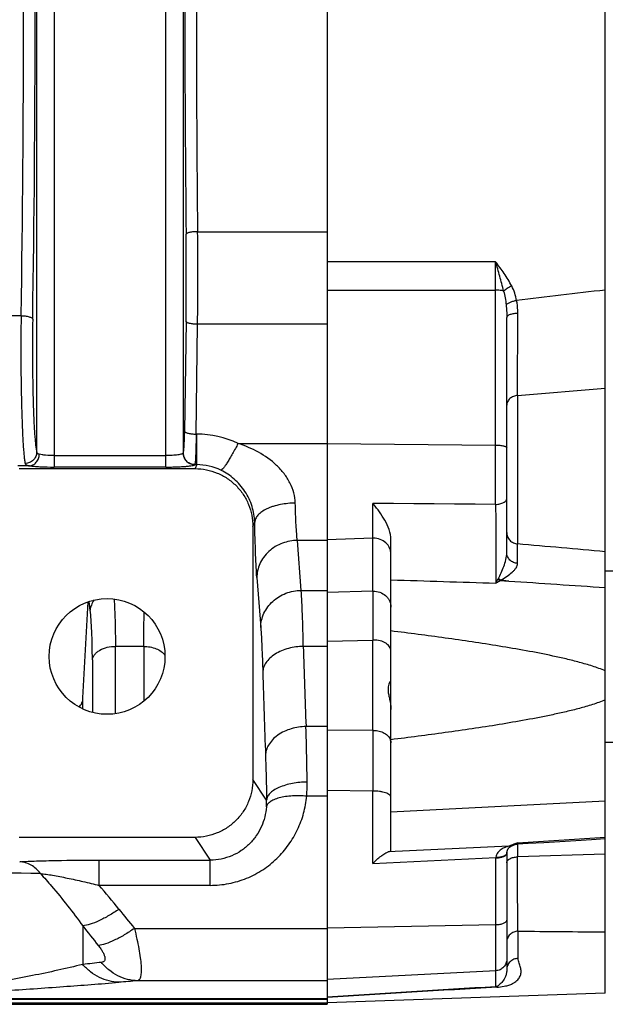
# Model space of a CAD drawing. Extents: x -1622 to 1181, y 8 to 1633.
# Tile 53 of 81: x -618 to -517, y 1293 to 1463. Entities that reach past the tile are written whole.
import ezdxf

# ---------------------------------------------------------------- set-up
doc = ezdxf.new("R2010")
doc.units = 0
doc.header["$LTSCALE"] = 65.395
doc.layers.get('0').update_dxf_attribs({"linetype": 'CONTINUOUS'})

msp = doc.modelspace()

# ---------------------------------------------------------------- linework, layer by layer
at = {"color": 2, "linetype": 'CONTINUOUS'}
for p, q in [((-565, 1632.93), (-565, 1292.72)), ((-587.52, 1391.23), (-587.62, 1391.23)), ((-587.52, 1385.95), (-587.52, 1391.23)), ((-587.52, 1389.62), (-587.64, 1389.62)), ((-589.85, 1387.95), (-589.85, 1387.94)), ((-587.85, 1385.95), (-587.52, 1385.95)), ((-533.68, 1365.85), (-535, 1365.99)), ((-535.12, 1365.92), (-533.67, 1365.85)), ((-533.67, 1365.85), (-533.68, 1365.85)), ((-533.67, 1365.85), (-533.68, 1365.85)), ((-534, 1318.8), (-534, 1318.8))]:
    msp.add_line(p, q, dxfattribs=at)
at = {"color": 6, "linetype": 'CONTINUOUS'}
for p, q in [((-517, 1294.64), (-517, 1631.01)), ((-534, 1370.72), (-534, 1411.37)), ((-618.19, 1385.26), (-587.8, 1385.26)), ((-577.82, 1375.25), (-577.82, 1331.56)), ((-554, 1319.29), (-554, 1372.99)), ((-587.81, 1321.56), (-618.18, 1321.56)), ((-532.98, 1320.18), (-532.73, 1320.28)), ((-534, 1318.8), (-533.99, 1318.9)), ((-534, 1318.8), (-534, 1298.72)), ((-517, 1294.64), (-565, 1292.96)), ((-852.6, 1292.72), (-565, 1292.72))]:
    msp.add_line(p, q, dxfattribs=at)
at = {"color": 9, "linetype": 'CONTINUOUS'}
for p, q in [((-612.15, 1540.11), (-612.15, 1385.54)), ((-592.84, 1385.54), (-592.84, 1540.11)), ((-615.14, 1388.11), (-615.14, 1537.54)), ((-589.85, 1537.7), (-589.85, 1387.95)), ((-587.36, 1426.2), (-565, 1426.2)), ((-565, 1416.09), (-535.93, 1416.1)), ((-535.93, 1379.09), (-535.93, 1416.1)), ((-532.17, 1397.9), (-532.08, 1412.09)), ((-532.1, 1408.36), (-532.08, 1412.09)), ((-617.83, 1411.69), (-641.75, 1411.69)), ((-589.37, 1410.68), (-589.62, 1391.71)), ((-587.62, 1391.23), (-587.37, 1410.2)), ((-565, 1410.2), (-587.37, 1410.2)), ((-532.17, 1398.48), (-532.15, 1400.39)), ((-532.17, 1397.9), (-517, 1399.14)), ((-532.17, 1397.9), (-532.17, 1372.26)), ((-580.4, 1389.62), (-565, 1389.62)), ((-565, 1389.58), (-535.93, 1389.34)), ((-612.15, 1387.53), (-592.84, 1387.53)), ((-616.4, 1385.75), (-618.39, 1385.75)), ((-592.84, 1385.54), (-612.15, 1385.54)), ((-587.52, 1385.95), (-587.8, 1385.26)), ((-535.93, 1379.09), (-557.1, 1379.25)), ((-557.1, 1364.09), (-557.1, 1379.24)), ((-577.82, 1375.25), (-577.51, 1376.04)), ((-565, 1372.86), (-570.15, 1372.86)), ((-569.48, 1364.23), (-570.15, 1372.86)), ((-557.1, 1373.24), (-565, 1372.99)), ((-577.15, 1366.47), (-576.47, 1357.84)), ((-569.48, 1364.23), (-565, 1364.23)), ((-557.1, 1364.09), (-565, 1363.87)), ((-605.92, 1360.81), (-606.11, 1362.32)), ((-596.68, 1354.55), (-601.56, 1354.55)), ((-601.56, 1342.93), (-601.56, 1354.55)), ((-596.68, 1354.55), (-596.68, 1345.07)), ((-565, 1354.55), (-569.12, 1354.55)), ((-565, 1355.43), (-557.1, 1355.65)), ((-557.1, 1340.05), (-557.1, 1355.65)), ((-605.54, 1352.26), (-605.54, 1343.15)), ((-607.16, 1343.73), (-607.16, 1345.65)), ((-565, 1340.71), (-568.66, 1340.71)), ((-557.1, 1340.05), (-565, 1340.08)), ((-575.46, 1328.01), (-577.82, 1331.56)), ((-565, 1328.68), (-568.54, 1328.68)), ((-557.15, 1329.56), (-565, 1329.63)), ((-557.15, 1317.06), (-557.15, 1329.56)), ((-517, 1327.82), (-554, 1325.89)), ((-587.81, 1321.56), (-585.19, 1317.63)), ((-533.63, 1320.05), (-554.45, 1319.04)), ((-532.87, 1320.23), (-532.98, 1320.18)), ((-532.98, 1320.18), (-532.98, 1320.18)), ((-532.73, 1320.28), (-532.74, 1320.28)), ((-532.22, 1320.56), (-532.23, 1320.55)), ((-532.22, 1320.56), (-532.23, 1320.55)), ((-532.17, 1320.42), (-532.17, 1318.19)), ((-532.1, 1320.64), (-517, 1321.57)), ((-517, 1318.63), (-532.17, 1318.19)), ((-604.37, 1317.63), (-585.19, 1317.63)), ((-604.37, 1313.27), (-604.37, 1317.63)), ((-585.19, 1313.27), (-585.19, 1317.63)), ((-557.15, 1317.06), (-535.89, 1318.09)), ((-535.89, 1295.75), (-535.89, 1318.02)), ((-585.19, 1313.27), (-604.37, 1313.27)), ((-565, 1305.92), (-535.89, 1306.49)), ((-607.19, 1306.26), (-607.19, 1299.6)), ((-598.28, 1305.84), (-565, 1305.84)), ((-532.07, 1305.35), (-532.07, 1300.65)), ((-535.89, 1298.52), (-565, 1296.99)), ((-565, 1296.78), (-597.73, 1296.78)), ((-565, 1292.93), (-852.6, 1292.93)), ((-644.4, 1293.72), (-565, 1293.72)), ((-644.4, 1293.59), (-565, 1293.59))]:
    msp.add_line(p, q, dxfattribs=at)
at = {"color": 7, "linetype": 'CONTINUOUS'}
for p, q in [((-517, 1367.62), (-496.97, 1367.62)), ((-517, 1338.02), (-496.97, 1338.02))]:
    msp.add_line(p, q, dxfattribs=at)
at = {"color": 9, "linetype": 'CONTINUOUS'}
for points in [[(-532.12, 1405.74), (-532.12, 1406.6), (-532.11, 1407.47), (-532.1, 1408.36)], [(-535.93, 1379.09), (-539.46, 1379.11), (-543, 1379.14), (-546.53, 1379.16), (-550.06, 1379.19), (-553.58, 1379.22), (-557.1, 1379.24)], [(-605.92, 1360.81), (-605.97, 1361.21), (-606.02, 1361.61), (-606.11, 1362.32)]]:
    msp.add_lwpolyline(points, dxfattribs=at)
at = {"color": 6, "linetype": 'CONTINUOUS'}
for points in [[(-533.99, 1318.9), (-533.98, 1318.99), (-533.96, 1319.08), (-533.94, 1319.16), (-533.92, 1319.24), (-533.9, 1319.31), (-533.87, 1319.38), (-533.83, 1319.44), (-533.8, 1319.51), (-533.76, 1319.57), (-533.72, 1319.62), (-533.68, 1319.68), (-533.63, 1319.74), (-533.58, 1319.79), (-533.52, 1319.84), (-533.46, 1319.89), (-533.41, 1319.94), (-533.35, 1319.98), (-533.3, 1320.01), (-533.25, 1320.04), (-533.2, 1320.07), (-533.15, 1320.1), (-533.11, 1320.12), (-533.07, 1320.14), (-533.04, 1320.15), (-533.01, 1320.17), (-532.98, 1320.18)], [(-532.74, 1320.28), (-532.71, 1320.29), (-532.57, 1320.33), (-532.43, 1320.37), (-532.3, 1320.4), (-532.15, 1320.41), (-532.12, 1320.42)], [(-532.12, 1320.42), (-530.32, 1320.53), (-527.58, 1320.7)], [(-527.58, 1320.7), (-522.09, 1321.03), (-519.35, 1321.2), (-517, 1321.35)]]:
    msp.add_lwpolyline(points, dxfattribs=at)
msp.add_circle((-603, 1352.82), 10, dxfattribs=at)
at = {"color": 9, "linetype": 'CONTINUOUS'}
for centre, radius, start, end in [((-3749.46, 1462.82), 3132.04, 359.06448, 0.93552), ((-3821.27, 1462.82), 3205.85, 359.07527, 0.92473), ((2653.97, 1462.82), 3243.54, 179.3455, 180.6545), ((2580.97, 1462.82), 3168.55, 179.3378, 180.6622), ((-1209.4, 1418.67), 620.08, 359.26184, 0.65638), ((-1282.62, 1418.67), 695.3, 359.30192, 0.62097), ((-1898.78, 1418.54), 1362.86, 359.89713, 0.10287), ((289.11, -5403.27), 6866.87, 96.741539, 96.870183), ((-587.52, 1374.69), 16.54, 64.4891, 90.0007), ((-587.5, 1376.43), 9.52, 64.0565, 90.1393), ((-557, 1369.96), 3.28, 90, 91.8271), ((1236.04, 1408.27), 1805.96, 181.70445, 182.14375), ((-557, 1350.91), 4.75, 89.9999, 91.2642), ((1380.2, 1406), 1957.11, 181.63703, 182.05908), ((2016.65, 1321.97), 2573.81, 179.59748, 179.83094), ((-557, 1335.9), 4.14, 90.0003, 91.4477), ((-555.67, 1337.86), 1.68, 15.8264, 18.9122), ((-595.51, 1330.74), 27.05, 355.6355, 0.8039), ((-585.78, 1327.7), 10.33, 355.2557, 1.7292), ((-518.2, 1282.09), 40.98, 111.2137, 112.1271), ((-511.45, 1264.76), 59.57, 110.975, 111.2286), ((-489.37, 1206.86), 121.54, 110.584, 110.9253), ((-534.24, 1323.52), 3.59, 304.297, 306.6276), ((-532.34, 1318.77), 1.65, 176.0905, 178.8744), ((-532.42, 1318.77), 1.58, 172.0255, 175.1252), ((-532.4, 1318.77), 1.59, 175.123, 175.6297), ((-532.39, 1318.77), 1.6, 175.6296, 176.076), ((-532.43, 1318.78), 1.56, 171.8511, 172.0225), ((-534.56, 1318.02), 1.33, 174.7028, 176.9002), ((-646.12, -797.56), 2113.11, 89.14246, 89.86771), ((-695.27, 1234.11), 120.53, 38.5046, 41.0508), ((-288.27, 1558.05), 399.65, 218.5208, 219.1304), ((-300.03, 1545.9), 389.58, 217.9613, 218.5942), ((-543.72, 757.17), 546.13, 96.335, 96.6741), ((-546.61, 634.51), 664.24, 94.41421, 94.69206), ((-128.48, -5529.16), 6837.07, 93.416209, 93.660577), ((-118.34, -5865.43), 7173.26, 93.335675, 93.569964)]:
    msp.add_arc(centre, radius, start, end, dxfattribs=at)
at = {"color": 2, "linetype": 'CONTINUOUS'}
for centre, radius, start, end in [((-587.84, 1387.93), 1.98, 265.5363, 269.678), ((-587.84, 1387.96), 2.01, 265.6919, 269.7065), ((-540.29, 1368.81), 5.48, 330.8646, 332.1842), ((-534.02, 1368.12), 2.34, 232.5393, 234.7297), ((-534.19, 1367.83), 2.01, 241.5463, 244.1401), ((-534.24, 1367.73), 1.9, 244.1411, 246.4895), ((-532.31, 1318.77), 1.69, 178.8562, 179.9991), ((-535.91, 1323.33), 5.24, 270.1761, 271.6739), ((-532.15, 1318.02), 3.74, 178.9127, 179.9856), ((-535.99, 1323.3), 5.28, 271.1234, 272.6151)]:
    msp.add_arc(centre, radius, start, end, dxfattribs=at)
at = {"color": 6, "linetype": 'CONTINUOUS'}
for centre, radius, start, end in [((-595.58, 1347.94), 49.61, 38.937, 39.129), ((1950.49, 1359.87), 2507.6, 179.90356, 180.09644), ((-3192.25, 1490.86), 2589.17, 356.78497, 357.15317)]:
    msp.add_arc(centre, radius, start, end, dxfattribs=at)
msp.add_ellipse((-557, 1319.12), major_axis=(3, 0.17), ratio=0.138903, start_param=-0.567989, end_param=-0.007869, dxfattribs=at)
at = {"color": 9, "linetype": 'CONTINUOUS'}
for points, knots in [([(-587.36, 1426.2), (-587.6, 1426.2), (-588.06, 1426.18), (-588.61, 1426.1), (-588.98, 1426.01), (-589.17, 1425.94), (-589.3, 1425.87), (-589.35, 1425.8), (-589.36, 1425.77)], [0, 0, 0, 0, 0.342163, 0.662049, 0.789916, 0.888541, 0.956435, 1, 1, 1, 1]), ([(-533.15, 1416.82), (-533.53, 1417.57), (-534.42, 1418.99), (-535.42, 1420.33), (-535.93, 1420.99)], [0, 0, 0, 0, 0.503172, 1, 1, 1, 1]), ([(-534.54, 1415.94), (-534.74, 1416.8), (-535.08, 1418.07), (-535.56, 1419.75), (-535.8, 1420.58), (-535.93, 1420.99)], [0, 0, 0, 0, 0.503732, 0.753412, 1, 1, 1, 1]), ([(-534.54, 1415.94), (-534.74, 1416), (-535.21, 1416.07), (-535.67, 1416.09), (-535.93, 1416.1)], [0, 0, 0, 0, 0.458193, 1, 1, 1, 1]), ([(-533.15, 1416.82), (-533.41, 1416.69), (-533.9, 1416.43), (-534.35, 1416.11), (-534.54, 1415.94)], [0, 0, 0, 0, 0.539965, 1, 1, 1, 1]), ([(-534.54, 1415.94), (-534.43, 1415.56), (-534.27, 1414.76), (-534.16, 1413.96), (-534.12, 1413.55)], [0, 0, 0, 0, 0.495184, 1, 1, 1, 1]), ([(-532.3, 1414.29), (-532.39, 1414.73), (-532.61, 1415.59), (-532.94, 1416.42), (-533.15, 1416.82)], [0, 0, 0, 0, 0.499036, 1, 1, 1, 1]), ([(-532.3, 1414.29), (-532.5, 1414.26), (-532.88, 1414.17), (-533.41, 1413.99), (-533.82, 1413.8), (-534.04, 1413.64), (-534.12, 1413.55)], [0, 0, 0, 0, 0.301873, 0.593558, 0.834196, 1, 1, 1, 1]), ([(-532.08, 1412.09), (-532.08, 1412.27), (-532.1, 1413.01), (-532.2, 1413.75), (-532.3, 1414.3)], [0, 0, 0, 0, 0.24765, 1, 1, 1, 1]), ([(-534.12, 1413.55), (-534.1, 1413.37), (-534.03, 1412.64), (-534, 1411.91), (-534, 1411.37)], [0, 0, 0, 0, 0.251522, 1, 1, 1, 1]), ([(-532.08, 1412.09), (-532.32, 1412.08), (-532.67, 1412.06), (-533.13, 1411.97), (-533.43, 1411.88), (-533.67, 1411.77), (-533.85, 1411.64), (-533.97, 1411.51), (-534, 1411.41), (-534, 1411.37)], [0, 0, 0, 0, 0.329589, 0.490598, 0.637357, 0.762269, 0.862427, 0.938905, 1, 1, 1, 1]), ([(-617.83, 1411.69), (-617.88, 1408.96), (-617.89, 1404.88), (-617.84, 1399.55), (-617.76, 1395.83), (-617.65, 1392.53), (-617.53, 1390.11), (-617.42, 1388.48), (-617.34, 1387.53), (-617.25, 1386.78), (-617.18, 1386.34), (-617.14, 1386.15)], [0, 0, 0, 0, 0.320168, 0.478277, 0.626017, 0.757099, 0.865965, 0.910594, 0.948044, 0.977937, 1, 1, 1, 1]), ([(-617.83, 1411.69), (-617.6, 1411.68), (-617.24, 1411.66), (-616.78, 1411.58), (-616.47, 1411.51), (-616.21, 1411.42), (-615.99, 1411.3), (-615.85, 1411.17), (-615.84, 1411.08)], [0, 0, 0, 0, 0.331662, 0.495076, 0.6447, 0.772195, 0.873496, 1, 1, 1, 1]), ([(-615.84, 1411.08), (-615.88, 1408.63), (-615.9, 1404.96), (-615.84, 1400.16), (-615.77, 1396.81), (-615.66, 1393.84), (-615.54, 1391.66), (-615.42, 1390.2), (-615.34, 1389.35), (-615.25, 1388.67), (-615.18, 1388.27), (-615.14, 1388.11)], [0, 0, 0, 0, 0.320142, 0.478235, 0.625971, 0.757063, 0.865945, 0.910581, 0.948035, 0.977932, 1, 1, 1, 1]), ([(-587.37, 1410.2), (-587.62, 1410.2), (-588.08, 1410.23), (-588.63, 1410.31), (-588.98, 1410.41), (-589.18, 1410.49), (-589.31, 1410.57), (-589.36, 1410.65), (-589.37, 1410.68)], [0, 0, 0, 0, 0.351462, 0.656442, 0.779076, 0.877097, 0.949471, 1, 1, 1, 1]), ([(-532.17, 1397.9), (-532.4, 1397.88), (-532.87, 1397.77), (-533.48, 1397.41), (-533.9, 1396.87), (-534, 1396.44), (-534, 1396.24)], [0, 0, 0, 0, 0.259547, 0.526574, 0.777068, 1, 1, 1, 1]), ([(-589.85, 1387.95), (-589.84, 1387.96), (-589.82, 1388.01), (-589.79, 1388.13), (-589.76, 1388.36), (-589.73, 1388.71), (-589.7, 1389.16), (-589.67, 1389.71), (-589.64, 1390.56), (-589.62, 1391.24), (-589.62, 1391.71)], [0, 0, 0, 0, 0.014687, 0.036707, 0.102784, 0.197225, 0.317949, 0.46218, 0.62656, 1, 1, 1, 1]), ([(-589.62, 1391.71), (-589.61, 1391.68), (-589.56, 1391.6), (-589.42, 1391.52), (-589.23, 1391.44), (-588.87, 1391.34), (-588.33, 1391.26), (-587.87, 1391.23), (-587.62, 1391.23)], [0, 0, 0, 0, 0.050526, 0.122892, 0.220902, 0.343527, 0.648516, 1, 1, 1, 1]), ([(-580.4, 1389.62), (-580.7, 1389.02), (-581.15, 1388.17), (-581.77, 1387.08), (-582.19, 1386.39), (-582.56, 1385.83), (-582.87, 1385.41), (-583.1, 1385.15), (-583.25, 1385.03), (-583.31, 1385), (-583.34, 1384.99)], [0, 0, 0, 0, 0.360639, 0.527671, 0.676369, 0.800405, 0.896192, 0.961883, 0.984082, 1, 1, 1, 1]), ([(-570.51, 1379.32), (-570.53, 1379.9), (-570.71, 1381.11), (-571.38, 1382.84), (-572.41, 1384.44), (-574.15, 1386.34), (-576.8, 1388.22), (-579.18, 1389.22), (-580.4, 1389.62)], [0, 0, 0, 0, 0.11627, 0.238721, 0.364638, 0.491855, 0.746065, 1, 1, 1, 1]), ([(-535.93, 1389.34), (-535.68, 1389.33), (-535.32, 1389.32), (-534.86, 1389.25), (-534.57, 1389.2), (-534.33, 1389.13), (-534.13, 1389.04), (-534, 1388.93), (-534, 1388.85)], [0, 0, 0, 0, 0.362187, 0.525958, 0.670712, 0.792014, 0.886938, 1, 1, 1, 1]), ([(-612.15, 1387.53), (-612.64, 1387.53), (-613.33, 1387.55), (-614.18, 1387.64), (-614.54, 1387.7), (-614.7, 1387.74)], [0, 0, 0, 0, 0.570544, 0.810341, 1, 1, 1, 1]), ([(-589.85, 1387.94), (-589.86, 1387.9), (-589.96, 1387.84), (-590.15, 1387.77), (-590.44, 1387.7), (-590.81, 1387.64), (-591.25, 1387.59), (-591.94, 1387.54), (-592.47, 1387.53), (-592.84, 1387.53)], [0, 0, 0, 0, 0.039132, 0.106284, 0.202815, 0.32629, 0.473052, 0.638084, 1, 1, 1, 1]), ([(-616.4, 1385.75), (-616.14, 1385.71), (-615.53, 1385.65), (-614.11, 1385.56), (-612.96, 1385.54), (-612.15, 1385.54)], [0, 0, 0, 0, 0.188134, 0.428047, 1, 1, 1, 1]), ([(-592.84, 1385.54), (-592.53, 1385.54), (-591.91, 1385.54), (-591.02, 1385.57), (-590.19, 1385.6), (-589.46, 1385.65), (-588.84, 1385.71), (-588.41, 1385.77), (-588.15, 1385.82), (-588.01, 1385.86), (-587.91, 1385.9), (-587.86, 1385.93), (-587.85, 1385.95)], [0, 0, 0, 0, 0.18651, 0.366392, 0.533285, 0.681332, 0.805428, 0.901415, 0.937905, 0.966416, 0.986947, 1, 1, 1, 1]), ([(-577.51, 1376.04), (-577.54, 1376.94), (-577.86, 1378.81), (-578.89, 1380.95), (-580.04, 1382.48), (-581.35, 1383.81), (-582.52, 1384.59), (-583.34, 1384.99)], [0, 0, 0, 0, 0.242517, 0.501204, 0.629721, 0.755747, 1, 1, 1, 1]), ([(-535.93, 1379.09), (-535.69, 1379.09), (-535.32, 1379.13), (-534.87, 1379.26), (-534.56, 1379.39), (-534.31, 1379.56), (-534.13, 1379.74), (-534.02, 1379.94), (-534, 1380.08), (-534, 1380.14)], [0, 0, 0, 0, 0.303124, 0.454073, 0.595162, 0.720624, 0.828529, 0.919869, 1, 1, 1, 1]), ([(-570.51, 1379.32), (-570.93, 1379.31), (-571.79, 1379.26), (-573.06, 1379.08), (-574.09, 1378.82), (-574.87, 1378.55), (-575.55, 1378.26), (-576.28, 1377.85), (-576.95, 1377.28), (-577.38, 1376.67), (-577.49, 1376.24), (-577.51, 1376.04)], [0, 0, 0, 0, 0.153151, 0.310681, 0.4651, 0.538693, 0.608657, 0.734838, 0.840626, 0.927244, 1, 1, 1, 1]), ([(-570.15, 1372.86), (-570.2, 1373.25), (-570.28, 1374.13), (-570.41, 1376.28), (-570.48, 1378.05), (-570.51, 1379.32)], [0, 0, 0, 0, 0.179832, 0.410725, 1, 1, 1, 1]), ([(-535.93, 1379.09), (-535.9, 1376.62), (-535.87, 1372.98), (-535.87, 1368.44), (-535.88, 1366.38), (-535.89, 1365.48)], [0, 0, 0, 0, 0.544798, 0.803009, 1, 1, 1, 1]), ([(-577.15, 1366.47), (-577.19, 1367.04), (-577.27, 1368.35), (-577.41, 1371.54), (-577.47, 1374.15), (-577.51, 1376.04)], [0, 0, 0, 0, 0.179512, 0.410427, 1, 1, 1, 1]), ([(-570.15, 1372.86), (-571.02, 1372.85), (-572.81, 1372.52), (-574.79, 1371.34), (-576, 1369.98), (-576.66, 1368.84), (-577.05, 1367.66), (-577.14, 1366.85), (-577.15, 1366.47)], [0, 0, 0, 0, 0.248999, 0.513129, 0.643833, 0.769583, 0.888621, 1, 1, 1, 1]), ([(-554, 1370.5), (-554, 1370.68), (-554.03, 1371.04), (-554.21, 1371.56), (-554.49, 1372.04), (-554.99, 1372.6), (-555.83, 1373.1), (-556.61, 1373.24), (-557, 1373.24)], [0, 0, 0, 0, 0.11967, 0.240216, 0.362375, 0.486607, 0.740345, 1, 1, 1, 1]), ([(-534, 1374.21), (-534, 1373.98), (-533.91, 1373.49), (-533.5, 1372.85), (-532.89, 1372.41), (-532.4, 1372.28), (-532.17, 1372.26)], [0, 0, 0, 0, 0.239556, 0.497501, 0.757052, 1, 1, 1, 1]), ([(-517, 1370.9), (-519.52, 1371.13), (-524.58, 1371.58), (-529.64, 1372.04), (-532.17, 1372.26)], [0, 0, 0, 0, 0.5, 1, 1, 1, 1]), ([(-532.13, 1368.89), (-532.13, 1369.24), (-532.14, 1370.36), (-532.16, 1371.49), (-532.17, 1372.26)], [0, 0, 0, 0, 0.30815, 1, 1, 1, 1]), ([(-535.44, 1366.26), (-535.27, 1366.59), (-534.94, 1367.29), (-534.49, 1368.38), (-534.13, 1369.52), (-534, 1370.32), (-534, 1370.72)], [0, 0, 0, 0, 0.238731, 0.490843, 0.748168, 1, 1, 1, 1]), ([(-532.13, 1368.89), (-532.37, 1368.91), (-532.86, 1369.02), (-533.38, 1369.36), (-533.7, 1369.74), (-533.93, 1370.15), (-534, 1370.5), (-534, 1370.72)], [0, 0, 0, 0, 0.250366, 0.513306, 0.643245, 0.768867, 1, 1, 1, 1]), ([(-535, 1365.99), (-534.65, 1366.21), (-533.98, 1366.64), (-533.2, 1367.23), (-532.69, 1367.73), (-532.39, 1368.1), (-532.18, 1368.48), (-532.13, 1368.76), (-532.13, 1368.89)], [0, 0, 0, 0, 0.295482, 0.567524, 0.691198, 0.804263, 0.906362, 1, 1, 1, 1]), ([(-554, 1366.05), (-550.98, 1365.96), (-544.94, 1365.77), (-538.91, 1365.58), (-535.89, 1365.48)], [0, 0, 0, 0, 0.500001, 1, 1, 1, 1]), ([(-535.89, 1365.48), (-535.86, 1365.54), (-535.73, 1365.76), (-535.6, 1365.98), (-535.5, 1366.14)], [0, 0, 0, 0, 0.244611, 1, 1, 1, 1]), ([(-576.47, 1357.84), (-576.47, 1358.25), (-576.36, 1359.09), (-575.95, 1360.29), (-575.29, 1361.4), (-574.11, 1362.7), (-572.18, 1363.88), (-570.38, 1364.22), (-569.48, 1364.23)], [0, 0, 0, 0, 0.119357, 0.239921, 0.362312, 0.486854, 0.74097, 1, 1, 1, 1]), ([(-569.12, 1354.55), (-569.16, 1356.41), (-569.25, 1359.64), (-569.39, 1362.87), (-569.48, 1364.23)], [0, 0, 0, 0, 0.576131, 1, 1, 1, 1]), ([(-535.89, 1365.48), (-535.83, 1365.52), (-535.57, 1365.67), (-535.31, 1365.81), (-535.12, 1365.92)], [0, 0, 0, 0, 0.252431, 1, 1, 1, 1]), ([(-605.24, 1362.57), (-605.44, 1362.3), (-605.74, 1361.74), (-605.89, 1361.11), (-605.92, 1360.81)], [0, 0, 0, 0, 0.520524, 1, 1, 1, 1]), ([(-601.8, 1362.75), (-601.71, 1361.54), (-601.59, 1358.8), (-601.56, 1356.07), (-601.56, 1354.55)], [0, 0, 0, 0, 0.445205, 1, 1, 1, 1]), ([(-557.1, 1364.09), (-556.7, 1364.1), (-555.9, 1363.98), (-555.03, 1363.48), (-554.51, 1362.92), (-554.22, 1362.43), (-554.04, 1361.9), (-554, 1361.54), (-554, 1361.35)], [0, 0, 0, 0, 0.259597, 0.513487, 0.63778, 0.759939, 0.880427, 1, 1, 1, 1]), ([(-605.54, 1352.26), (-605.54, 1353.91), (-605.57, 1356.21), (-605.74, 1359.06), (-605.85, 1360.27), (-605.92, 1360.81)], [0, 0, 0, 0, 0.575959, 0.808488, 1, 1, 1, 1]), ([(-596.68, 1354.55), (-596.68, 1355.61), (-596.66, 1357.58), (-596.61, 1359.56), (-596.57, 1360.49)], [0, 0, 0, 0, 0.532779, 1, 1, 1, 1]), ([(-576.47, 1357.84), (-576.39, 1356.75), (-576.25, 1354.17), (-576.16, 1351.58), (-576.12, 1350.09)], [0, 0, 0, 0, 0.423951, 1, 1, 1, 1]), ([(-605.54, 1352.26), (-605.52, 1352.41), (-605.42, 1352.71), (-605.16, 1353.15), (-604.76, 1353.56), (-604.05, 1354.05), (-602.96, 1354.45), (-602.03, 1354.55), (-601.56, 1354.55)], [0, 0, 0, 0, 0.091144, 0.192885, 0.307585, 0.435118, 0.716127, 1, 1, 1, 1]), ([(-596.68, 1354.55), (-596.31, 1354.55), (-595.57, 1354.49), (-594.26, 1354.12), (-593.35, 1353.53), (-593, 1353)], [0, 0, 0, 0, 0.266492, 0.53754, 1, 1, 1, 1]), ([(-569.12, 1354.55), (-569.97, 1354.54), (-571.27, 1354.37), (-572.89, 1353.82), (-573.99, 1353.25), (-574.91, 1352.56), (-575.58, 1351.77), (-576, 1350.94), (-576.11, 1350.36), (-576.12, 1350.09)], [0, 0, 0, 0, 0.283876, 0.42863, 0.56728, 0.694919, 0.808977, 0.909786, 1, 1, 1, 1]), ([(-554, 1353.75), (-554, 1353.88), (-554.04, 1354.14), (-554.22, 1354.5), (-554.5, 1354.83), (-555.02, 1355.22), (-555.87, 1355.56), (-556.61, 1355.65), (-557, 1355.65)], [0, 0, 0, 0, 0.096417, 0.198021, 0.308585, 0.429862, 0.701971, 1, 1, 1, 1]), ([(-568.66, 1340.71), (-569.51, 1340.7), (-571.24, 1340.44), (-573.21, 1339.53), (-574.46, 1338.45), (-575.13, 1337.56), (-575.54, 1336.63), (-575.64, 1335.99), (-575.65, 1335.68)], [0, 0, 0, 0, 0.273192, 0.549887, 0.678363, 0.796073, 0.90279, 1, 1, 1, 1]), ([(-568.46, 1331.12), (-568.47, 1331.99), (-568.52, 1335.19), (-568.59, 1338.39), (-568.66, 1340.71)], [0, 0, 0, 0, 0.272469, 1, 1, 1, 1]), ([(-557, 1340.05), (-556.67, 1340.05), (-556.02, 1339.97), (-555.15, 1339.64), (-554.46, 1339.11), (-554.17, 1338.64), (-554.08, 1338.4)], [0, 0, 0, 0, 0.278077, 0.542347, 0.783286, 1, 1, 1, 1]), ([(-554.06, 1338.31), (-554.05, 1338.28), (-554.01, 1338.13), (-554, 1337.99), (-554, 1337.88)], [0, 0, 0, 0, 0.252295, 1, 1, 1, 1]), ([(-575.65, 1335.68), (-575.63, 1335.11), (-575.55, 1332.55), (-575.49, 1329.99), (-575.46, 1328.01)], [0, 0, 0, 0, 0.225719, 1, 1, 1, 1]), ([(-568.46, 1331.12), (-569.31, 1331.11), (-570.58, 1330.99), (-572.2, 1330.61), (-573.3, 1330.22), (-574.21, 1329.74), (-574.89, 1329.2), (-575.32, 1328.62), (-575.44, 1328.2), (-575.46, 1328.01)], [0, 0, 0, 0, 0.311886, 0.467346, 0.611786, 0.738486, 0.843965, 0.929269, 1, 1, 1, 1]), ([(-585.19, 1313.27), (-584.12, 1313.27), (-581.97, 1313.47), (-578.89, 1314.4), (-576.07, 1315.89), (-573.61, 1317.85), (-571.59, 1320.21), (-570.04, 1322.86), (-568.99, 1325.7), (-568.63, 1327.69), (-568.54, 1328.68)], [0, 0, 0, 0, 0.12956, 0.258359, 0.385799, 0.511554, 0.635586, 0.75809, 0.879415, 1, 1, 1, 1]), ([(-568.54, 1328.68), (-568.94, 1328.72), (-569.77, 1328.76), (-570.99, 1328.73), (-572.17, 1328.62), (-573.24, 1328.41), (-574.14, 1328.11), (-574.83, 1327.75), (-575.29, 1327.33), (-575.45, 1327), (-575.49, 1326.84)], [0, 0, 0, 0, 0.161824, 0.326346, 0.485532, 0.631134, 0.756452, 0.85808, 0.937188, 1, 1, 1, 1]), ([(-554, 1328.44), (-554, 1328.52), (-554.05, 1328.69), (-554.25, 1328.91), (-554.55, 1329.1), (-554.95, 1329.27), (-555.43, 1329.4), (-556.17, 1329.54), (-556.75, 1329.57), (-557.15, 1329.56)], [0, 0, 0, 0, 0.065938, 0.145565, 0.245578, 0.366988, 0.507642, 0.663572, 1, 1, 1, 1]), ([(-575.49, 1326.84), (-575.54, 1326.25), (-575.73, 1325.08), (-576.32, 1323.39), (-577.2, 1321.82), (-578.37, 1320.41), (-579.8, 1319.22), (-581.45, 1318.32), (-583.28, 1317.76), (-584.55, 1317.63), (-585.19, 1317.63)], [0, 0, 0, 0, 0.120352, 0.241311, 0.363422, 0.487122, 0.612723, 0.740302, 0.869604, 1, 1, 1, 1]), ([(-533.63, 1320.05), (-533.85, 1319.99), (-534.31, 1319.84), (-534.86, 1319.55), (-535.29, 1319.23), (-535.58, 1318.93), (-535.8, 1318.57), (-535.87, 1318.29), (-535.89, 1318.14)], [0, 0, 0, 0, 0.21537, 0.465234, 0.594095, 0.725212, 0.85975, 1, 1, 1, 1]), ([(-532.23, 1320.55), (-532.27, 1320.52), (-532.43, 1320.42), (-532.6, 1320.33), (-532.73, 1320.28)], [0, 0, 0, 0, 0.265292, 1, 1, 1, 1]), ([(-532.12, 1320.42), (-532.12, 1320.42), (-532.12, 1320.42), (-532.11, 1320.43), (-532.11, 1320.45), (-532.11, 1320.49), (-532.1, 1320.55), (-532.1, 1320.61), (-532.1, 1320.64)], [0, 0, 0, 0, 0.0187, 0.066605, 0.145057, 0.254282, 0.565319, 1, 1, 1, 1]), ([(-618.08, 1317.36), (-617.12, 1317.41), (-615.03, 1317.5), (-610.46, 1317.61), (-606.85, 1317.63), (-604.37, 1317.63)], [0, 0, 0, 0, 0.209843, 0.457779, 1, 1, 1, 1]), ([(-614.49, 1315.31), (-614.94, 1315.89), (-615.75, 1316.64), (-617.05, 1317.22), (-617.74, 1317.34), (-618.08, 1317.36)], [0, 0, 0, 0, 0.513231, 0.76087, 1, 1, 1, 1]), ([(-534, 1317.18), (-534, 1317.24), (-533.97, 1317.37), (-533.87, 1317.56), (-533.69, 1317.73), (-533.36, 1317.95), (-532.84, 1318.12), (-532.4, 1318.18), (-532.17, 1318.19)], [0, 0, 0, 0, 0.080027, 0.171082, 0.278571, 0.40356, 0.694435, 1, 1, 1, 1]), ([(-532.07, 1305.35), (-532.1, 1307.06), (-532.13, 1311.34), (-532.16, 1315.62), (-532.17, 1318.19)], [0, 0, 0, 0, 0.399847, 1, 1, 1, 1]), ([(-614.49, 1315.31), (-614.17, 1315.28), (-613.47, 1315.19), (-611.92, 1314.94), (-609.8, 1314.53), (-607.13, 1313.94), (-605.3, 1313.5), (-604.37, 1313.27)], [0, 0, 0, 0, 0.095032, 0.204938, 0.453474, 0.72274, 1, 1, 1, 1]), ([(-614.49, 1315.31), (-613.84, 1314.59), (-611.29, 1311.67), (-608.9, 1308.61), (-607.19, 1306.26)], [0, 0, 0, 0, 0.250718, 1, 1, 1, 1]), ([(-600.94, 1309.15), (-601.51, 1308.76), (-602.64, 1308.04), (-604.31, 1307.16), (-605.81, 1306.55), (-606.77, 1306.31), (-607.19, 1306.26)], [0, 0, 0, 0, 0.298938, 0.57698, 0.814704, 1, 1, 1, 1]), ([(-535.89, 1306.49), (-535.65, 1306.49), (-535.29, 1306.52), (-534.84, 1306.62), (-534.56, 1306.71), (-534.32, 1306.82), (-534.14, 1306.94), (-534.03, 1307.08), (-534, 1307.19), (-534, 1307.23)], [0, 0, 0, 0, 0.340022, 0.494986, 0.633914, 0.753629, 0.852685, 0.9326, 1, 1, 1, 1]), ([(-598.28, 1305.84), (-598.85, 1305.44), (-599.98, 1304.7), (-601.65, 1303.8), (-603.15, 1303.17), (-604.1, 1302.93), (-604.53, 1302.88)], [0, 0, 0, 0, 0.300343, 0.579124, 0.816416, 1, 1, 1, 1]), ([(-598.28, 1305.84), (-598.12, 1305.23), (-597.85, 1304.05), (-597.5, 1302.36), (-597.26, 1300.84), (-597.13, 1299.53), (-597.1, 1298.57), (-597.15, 1297.94), (-597.2, 1297.57), (-597.29, 1297.26), (-597.41, 1297.03), (-597.55, 1296.86), (-597.67, 1296.8), (-597.73, 1296.78)], [0, 0, 0, 0, 0.201043, 0.386402, 0.551902, 0.693814, 0.809241, 0.856508, 0.896768, 0.930263, 0.95761, 0.980086, 1, 1, 1, 1]), ([(-532.07, 1305.35), (-532.31, 1305.35), (-532.81, 1305.24), (-533.36, 1304.89), (-533.69, 1304.5), (-533.92, 1304.08), (-534, 1303.72), (-534, 1303.49)], [0, 0, 0, 0, 0.247881, 0.510427, 0.640909, 0.767347, 1, 1, 1, 1]), ([(-604.53, 1302.88), (-604.38, 1302.7), (-604.11, 1302.34), (-603.77, 1301.8), (-603.55, 1301.38), (-603.44, 1301.07), (-603.37, 1300.81), (-603.34, 1300.52), (-603.42, 1300.26), (-603.55, 1300.12), (-603.72, 1300.01), (-603.87, 1299.98), (-603.98, 1299.97)], [0, 0, 0, 0, 0.198521, 0.376111, 0.528885, 0.595206, 0.65461, 0.75363, 0.833505, 0.871239, 0.910435, 1, 1, 1, 1]), ([(-607.19, 1299.6), (-610.07, 1298.9), (-614.5, 1297.92), (-620.54, 1296.78), (-625.3, 1295.98), (-630.23, 1295.25), (-635.37, 1294.59), (-639.91, 1294.12), (-644.09, 1293.8), (-646.46, 1293.71), (-647.8, 1293.71)], [0, 0, 0, 0, 0.216693, 0.330892, 0.448438, 0.569258, 0.694082, 0.82692, 0.902381, 1, 1, 1, 1]), ([(-600.94, 1296.53), (-601.52, 1296.54), (-602.69, 1296.7), (-604.37, 1297.31), (-605.91, 1298.29), (-606.79, 1299.14), (-607.19, 1299.6)], [0, 0, 0, 0, 0.24067, 0.489706, 0.744217, 1, 1, 1, 1]), ([(-597.73, 1296.78), (-598.31, 1296.8), (-599.49, 1296.96), (-601.18, 1297.61), (-602.72, 1298.62), (-603.59, 1299.49), (-603.98, 1299.97)], [0, 0, 0, 0, 0.241444, 0.490769, 0.745075, 1, 1, 1, 1]), ([(-534, 1300.51), (-534, 1300.26), (-534.09, 1299.75), (-534.51, 1299.1), (-535.14, 1298.65), (-535.64, 1298.53), (-535.89, 1298.52)], [0, 0, 0, 0, 0.249893, 0.499848, 0.749891, 1, 1, 1, 1]), ([(-535.72, 1295.67), (-535.3, 1295.69), (-534.72, 1295.77), (-534.03, 1295.93), (-533.54, 1296.07), (-533.06, 1296.26), (-532.49, 1296.59), (-531.98, 1297.05), (-531.61, 1297.7), (-531.5, 1298.39), (-531.59, 1298.98), (-531.74, 1299.46), (-531.87, 1299.84), (-532.01, 1300.23), (-532.07, 1300.51), (-532.07, 1300.65)], [0, 0, 0, 0, 0.161291, 0.221552, 0.27323, 0.35556, 0.420556, 0.525819, 0.614982, 0.700571, 0.791801, 0.841259, 0.893158, 0.946505, 1, 1, 1, 1]), ([(-532.07, 1300.65), (-532.31, 1300.64), (-532.82, 1300.53), (-533.47, 1300.1), (-533.9, 1299.46), (-534, 1298.96), (-534, 1298.72)], [0, 0, 0, 0, 0.24495, 0.506357, 0.763785, 1, 1, 1, 1]), ([(-534, 1298.72), (-534, 1298.52), (-534.03, 1298.11), (-534.25, 1297.4), (-534.6, 1296.81), (-534.98, 1296.37), (-535.24, 1296.12), (-535.47, 1295.94), (-535.68, 1295.8), (-535.81, 1295.76), (-535.89, 1295.75)], [0, 0, 0, 0, 0.16166, 0.328147, 0.597399, 0.704705, 0.799954, 0.888671, 0.93583, 1, 1, 1, 1]), ([(-644.4, 1293.72), (-643.2, 1293.75), (-640.95, 1293.85), (-636.75, 1294.07), (-631.89, 1294.35), (-626.28, 1294.71), (-619.19, 1295.17), (-610.76, 1295.76), (-604.13, 1296.26), (-600.94, 1296.53)], [0, 0, 0, 0, 0.082616, 0.155174, 0.289753, 0.417992, 0.542216, 0.779602, 1, 1, 1, 1]), ([(-535.72, 1295.67), (-535.73, 1295.68), (-535.78, 1295.72), (-535.85, 1295.74), (-535.89, 1295.75)], [0, 0, 0, 0, 0.277775, 1, 1, 1, 1])]:
    msp.add_open_spline(points, degree=3, knots=knots, dxfattribs=at)
for points in [[(-535.93, 1420.99), (-545.62, 1420.98), (-555.31, 1420.98), (-565, 1420.97)], [(-532.98, 1320.18), (-533.19, 1320.1), (-533.41, 1320.05), (-533.63, 1320.05)], [(-532.07, 1305.35), (-527.04, 1305.31), (-522.02, 1305.27), (-517, 1305.23)]]:
    msp.add_open_spline(points, degree=3, dxfattribs=at)
at = {"color": 2, "linetype": 'CONTINUOUS'}
for points, knots in [([(-587.62, 1391.23), (-587.63, 1390.62), (-587.64, 1389.5), (-587.68, 1388.17), (-587.72, 1387.27), (-587.75, 1386.76), (-587.78, 1386.37), (-587.81, 1386.15), (-587.82, 1386.06)], [0, 0, 0, 0, 0.35208, 0.650689, 0.7724, 0.872397, 0.948738, 1, 1, 1, 1]), ([(-615.14, 1388.11), (-615.15, 1387.85), (-615.26, 1387.34), (-615.7, 1386.7), (-616.36, 1386.26), (-616.88, 1386.16), (-617.14, 1386.16)], [0, 0, 0, 0, 0.246961, 0.496245, 0.747724, 1, 1, 1, 1]), ([(-614.7, 1387.74), (-614.76, 1387.75), (-614.87, 1387.79), (-615.01, 1387.87), (-615.11, 1387.97), (-615.14, 1388.06), (-615.14, 1388.11)], [0, 0, 0, 0, 0.308827, 0.564228, 0.785052, 1, 1, 1, 1]), ([(-616.4, 1385.75), (-616.19, 1385.76), (-615.74, 1385.88), (-615.18, 1386.34), (-614.81, 1387), (-614.71, 1387.49), (-614.7, 1387.74)], [0, 0, 0, 0, 0.222049, 0.475494, 0.744081, 1, 1, 1, 1]), ([(-587.99, 1385.96), (-588.24, 1385.98), (-588.73, 1386.11), (-589.34, 1386.56), (-589.75, 1387.2), (-589.85, 1387.7), (-589.85, 1387.95)], [0, 0, 0, 0, 0.250271, 0.500579, 0.75056, 1, 1, 1, 1]), ([(-589.85, 1387.94), (-589.85, 1387.71), (-589.76, 1387.21), (-589.35, 1386.56), (-588.73, 1386.1), (-588.24, 1385.97), (-588, 1385.95)], [0, 0, 0, 0, 0.238079, 0.496079, 0.756238, 1, 1, 1, 1]), ([(-617.14, 1386.15), (-617.13, 1386.1), (-617.07, 1386), (-616.91, 1385.88), (-616.68, 1385.8), (-616.5, 1385.76), (-616.4, 1385.75)], [0, 0, 0, 0, 0.175693, 0.38453, 0.654989, 1, 1, 1, 1]), ([(-587.82, 1386.06), (-587.82, 1386.05), (-587.83, 1386.01), (-587.84, 1385.98), (-587.85, 1385.96)], [0, 0, 0, 0, 0.310606, 1, 1, 1, 1]), ([(-535.5, 1366.14), (-535.47, 1366.12), (-535.35, 1366.04), (-535.22, 1365.96), (-535.12, 1365.92)], [0, 0, 0, 0, 0.25717, 1, 1, 1, 1]), ([(-535.15, 1366.06), (-535.17, 1366.07), (-535.25, 1366.12), (-535.32, 1366.16), (-535.37, 1366.2)], [0, 0, 0, 0, 0.242276, 1, 1, 1, 1]), ([(-535.75, 1318.02), (-535.54, 1318.03), (-535.15, 1318.07), (-534.69, 1318.19), (-534.39, 1318.32), (-534.18, 1318.44), (-534.05, 1318.57), (-534.01, 1318.66)], [0, 0, 0, 0, 0.328347, 0.616005, 0.737511, 0.841796, 1, 1, 1, 1]), ([(-534.04, 1318.65), (-534.09, 1318.56), (-534.29, 1318.4), (-534.68, 1318.24), (-535.19, 1318.13), (-535.56, 1318.1), (-535.75, 1318.09)], [0, 0, 0, 0, 0.163645, 0.399198, 0.690906, 1, 1, 1, 1]), ([(-534, 1318.8), (-534, 1318.77), (-534, 1318.74), (-534.01, 1318.71), (-534.02, 1318.7)], [0, 0, 0, 0, 0.739127, 1, 1, 1, 1])]:
    msp.add_open_spline(points, degree=3, knots=knots, dxfattribs=at)
at = {"color": 6, "linetype": 'CONTINUOUS'}
for points, knots in [([(-587.8, 1385.26), (-587.14, 1385.26), (-585.83, 1385.13), (-583.95, 1384.56), (-582.21, 1383.63), (-580.69, 1382.37), (-579.44, 1380.84), (-578.52, 1379.1), (-577.95, 1377.22), (-577.82, 1375.91), (-577.82, 1375.25)], [0, 0, 0, 0, 0.125002, 0.249998, 0.375005, 0.500006, 0.625004, 0.750003, 0.874998, 1, 1, 1, 1]), ([(-554, 1372.99), (-554, 1373.58), (-554.25, 1374.76), (-555, 1376.35), (-555.95, 1377.79), (-556.65, 1378.68), (-557, 1379.11)], [0, 0, 0, 0, 0.256027, 0.510805, 0.75958, 1, 1, 1, 1]), ([(-517, 1350.34), (-517.72, 1350.64), (-519.2, 1351.16), (-521.47, 1351.81), (-523.75, 1352.39), (-526.82, 1353.07), (-530.68, 1353.82), (-535.32, 1354.61), (-539.98, 1355.34), (-546.2, 1356.23), (-550.88, 1356.83), (-554, 1357.22)], [0, 0, 0, 0, 0.062485, 0.124982, 0.187483, 0.249984, 0.374984, 0.499987, 0.62499, 0.749994, 1, 1, 1, 1]), ([(-554.05, 1348.55), (-554.07, 1348.53), (-554.13, 1348.48), (-554.25, 1348.32), (-554.39, 1348.01), (-554.51, 1347.51), (-554.5, 1346.87), (-554.39, 1346.14), (-554.21, 1345.34), (-554.05, 1344.5), (-554, 1343.92), (-554, 1343.63)], [0, 0, 0, 0, 0.018214, 0.044681, 0.119076, 0.219548, 0.345173, 0.492917, 0.656045, 0.827384, 1, 1, 1, 1]), ([(-554.01, 1348.57), (-554.01, 1348.57), (-554.02, 1348.57), (-554.04, 1348.56), (-554.05, 1348.55)], [0, 0, 0, 0, 0.170838, 1, 1, 1, 1]), ([(-607.9, 1344.11), (-607.64, 1344.23), (-607.36, 1344.65), (-607.2, 1345.21), (-607.16, 1345.5), (-607.16, 1345.65)], [0, 0, 0, 0, 0.494804, 0.747366, 1, 1, 1, 1]), ([(-517, 1345.31), (-517.72, 1345.01), (-519.2, 1344.48), (-521.47, 1343.83), (-523.75, 1343.26), (-526.82, 1342.58), (-530.68, 1341.83), (-535.32, 1341.03), (-539.98, 1340.31), (-546.2, 1339.42), (-550.88, 1338.81), (-554, 1338.43)], [0, 0, 0, 0, 0.062485, 0.124982, 0.187483, 0.249984, 0.374984, 0.499987, 0.62499, 0.749994, 1, 1, 1, 1]), ([(-577.82, 1331.56), (-577.82, 1330.9), (-577.95, 1329.59), (-578.52, 1327.71), (-579.45, 1325.97), (-580.7, 1324.44), (-582.22, 1323.19), (-583.96, 1322.26), (-585.85, 1321.69), (-587.16, 1321.56), (-587.81, 1321.56)], [0, 0, 0, 0, 0.125001, 0.250001, 0.375001, 0.500001, 0.625001, 0.750001, 0.875, 1, 1, 1, 1]), ([(-557.15, 1317.06), (-556.91, 1317.29), (-556.45, 1317.73), (-555.74, 1318.31), (-555.17, 1318.71), (-554.74, 1318.94), (-554.55, 1319.02), (-554.45, 1319.04)], [0, 0, 0, 0, 0.295489, 0.570212, 0.811608, 0.914026, 1, 1, 1, 1])]:
    msp.add_open_spline(points, degree=3, knots=knots, dxfattribs=at)
msp.add_open_spline([(-533.67, 1365.85), (-528.11, 1365.47), (-522.55, 1365.1), (-517, 1364.72)], degree=3, dxfattribs=at)
at = {"color": 2, "linetype": 'CONTINUOUS'}
for points in [[(-534.02, 1318.7), (-534.02, 1318.68), (-534.03, 1318.66), (-534.04, 1318.65)], [(-534.01, 1318.66), (-534, 1318.7), (-534, 1318.73), (-534, 1318.77)]]:
    msp.add_open_spline(points, degree=3, dxfattribs=at)

doc.saveas('drawing.dxf')
